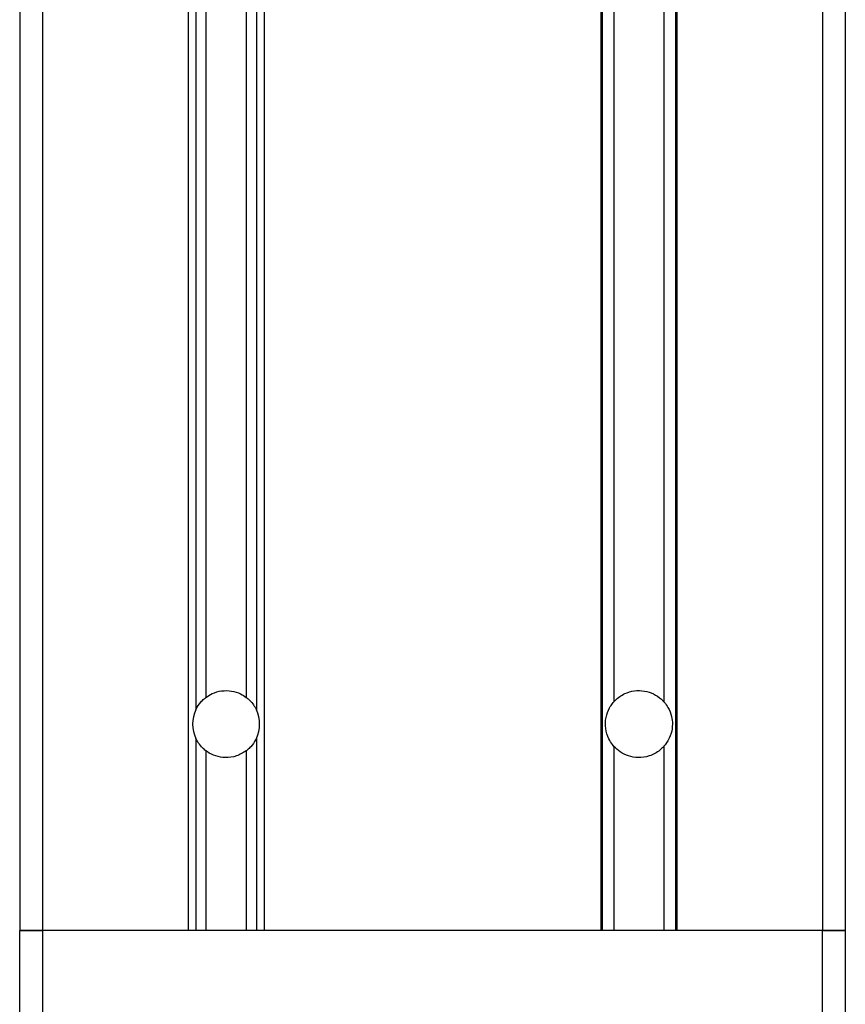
# Model space of a CAD drawing. Header units: millimetres. Extents: x 0 to 420, y 0 to 297.
# Tile 84 of 105: x 314.65 to 319.15, y 201.38 to 206.75. Entities that reach past the tile are written whole.
import ezdxf

# ---------------------------------------------------------------- set-up
doc = ezdxf.new("R2010")
doc.units = ezdxf.units.MM

msp = doc.modelspace()

# ---------------------------------------------------------------- linework, layer by layer
at = {"color": 7, "linetype": 'Continuous', "lineweight": 25}
for p, q in [((314.65343, 223.74329), (314.65343, 201.78329)), ((319.15343, 223.74329), (319.15343, 201.78329)), ((314.77843, 223.41257), (314.77843, 201.78329)), ((319.02843, 223.41257), (319.02843, 201.78329)), ((315.57093, 223.24329), (315.57093, 201.78329)), ((315.61355, 223.24329), (315.61355, 202.98653)), ((315.66838, 223.24329), (315.66838, 203.05388)), ((315.88848, 223.24329), (315.88848, 203.05388)), ((315.94331, 223.24329), (315.94331, 202.98653)), ((315.98593, 223.24329), (315.98593, 201.78329)), ((317.82093, 223.24329), (317.82093, 201.78329)), ((317.82871, 223.24329), (317.82871, 201.78329)), ((317.89248, 223.24329), (317.89248, 203.03005)), ((318.16438, 223.24329), (318.16438, 203.03005)), ((318.22815, 223.24329), (318.22815, 201.78329)), ((318.23593, 223.24329), (318.23593, 201.78329)), ((315.61355, 202.83006), (315.61355, 201.78329)), ((315.94331, 202.83006), (315.94331, 201.78329)), ((317.89248, 202.78654), (317.89248, 201.78329)), ((318.16438, 202.78654), (318.16438, 201.78329)), ((315.66838, 202.7627), (315.66838, 201.78329)), ((315.88848, 202.7627), (315.88848, 201.78329)), ((314.65343, 201.18329), (314.65343, 201.78329)), ((314.65343, 201.78329), (314.77843, 201.78329)), ((314.77843, 201.78329), (314.65343, 201.78329)), ((314.77843, 201.78329), (314.77843, 201.18329)), ((319.02843, 201.78329), (314.77843, 201.78329)), ((315.57093, 201.78329), (314.77843, 201.78329)), ((317.82093, 201.78329), (315.98593, 201.78329)), ((319.02843, 201.78329), (318.23593, 201.78329)), ((319.02843, 201.18329), (319.02843, 201.78329)), ((319.02843, 201.78329), (319.15343, 201.78329)), ((319.15343, 201.78329), (319.02843, 201.78329)), ((319.15343, 201.78329), (319.15343, 201.18329))]:
    msp.add_line(p, q, dxfattribs=at)
for start, end in [(154.61521, 205.38479), (334.61521, 25.38479)]:
    msp.add_arc((315.77843, 202.90829), 0.1825, start, end, dxfattribs=at)
for points, knots in [([(315.61355, 202.98653), (315.61431, 202.9881), (315.62123, 203.00234), (315.63531, 203.02343), (315.65549, 203.04374), (315.66521, 203.05138), (315.66838, 203.05388)], [0, 0, 0, 0, 0.0630496, 0.5732723, 0.8606645, 1, 1, 1, 1]), ([(315.66838, 203.05388), (315.67935, 203.06114), (315.70483, 203.07801), (315.75363, 203.09182), (315.80828, 203.0909), (315.85455, 203.07655), (315.87836, 203.06064), (315.88848, 203.05388)], [0, 0, 0, 0, 0.171513, 0.3985297, 0.6261395, 0.8411676, 1, 1, 1, 1]), ([(315.88848, 203.05388), (315.88858, 203.0538), (315.89474, 203.04914), (315.9095, 203.03637), (315.92903, 203.01339), (315.93863, 202.99534), (315.94331, 202.98653)], [0, 0, 0, 0, 0.00466111, 0.27169487, 0.64480481, 1, 1, 1, 1]), ([(317.89248, 203.03005), (317.89465, 203.03239), (317.91132, 203.05039), (317.94664, 203.07508), (318.00347, 203.0919), (318.05844, 203.09099), (318.10962, 203.07442), (318.14373, 203.05168), (318.16006, 203.03457), (318.16438, 203.03005)], [0, 0, 0, 0, 0.0323328, 0.2488897, 0.4222786, 0.5961204, 0.7603528, 0.936581, 1, 1, 1, 1]), ([(317.89248, 202.78654), (317.88974, 202.78972), (317.87935, 202.80182), (317.85967, 202.83337), (317.84425, 202.88364), (317.84615, 202.94365), (317.86312, 202.98954), (317.88129, 203.01705), (317.88987, 203.02701), (317.89248, 203.03005)], [0, 0, 0, 0, 0.0492052, 0.1868736, 0.4083703, 0.6349703, 0.84574, 0.9530109, 1, 1, 1, 1]), ([(318.16438, 203.03005), (318.16563, 203.02862), (318.17364, 203.0195), (318.19156, 202.99396), (318.20728, 202.95399), (318.21286, 202.9053), (318.20589, 202.85512), (318.18677, 202.81431), (318.16979, 202.79261), (318.16465, 202.78684), (318.16438, 202.78654)], [0, 0, 0, 0, 0.02253988, 0.14368366, 0.34451676, 0.50025242, 0.68946359, 0.90779558, 0.9951512, 1, 1, 1, 1]), ([(315.66838, 202.7627), (315.66815, 202.76288), (315.66182, 202.76768), (315.64684, 202.78074), (315.62755, 202.80365), (315.61807, 202.82152), (315.61355, 202.83006)], [0, 0, 0, 0, 0.0103333, 0.2792447, 0.6557506, 1, 1, 1, 1]), ([(315.94331, 202.83006), (315.94209, 202.82757), (315.93435, 202.81184), (315.91879, 202.78973), (315.89892, 202.77082), (315.89061, 202.76436), (315.88848, 202.7627)], [0, 0, 0, 0, 0.1002061, 0.6340855, 0.9060104, 1, 1, 1, 1]), ([(318.16438, 202.78654), (318.15754, 202.7796), (318.13549, 202.75726), (318.08858, 202.73202), (318.0268, 202.72265), (317.97125, 202.73249), (317.92589, 202.75416), (317.90321, 202.77613), (317.89248, 202.78654)], [0, 0, 0, 0, 0.0986523, 0.3179998, 0.5136012, 0.6813506, 0.8491653, 1, 1, 1, 1]), ([(315.88848, 202.7627), (315.87127, 202.75206), (315.83721, 202.73098), (315.77665, 202.72283), (315.72123, 202.73238), (315.68709, 202.74905), (315.67099, 202.7608), (315.66838, 202.7627)], [0, 0, 0, 0, 0.26155491, 0.51786293, 0.73767504, 0.95757251, 1, 1, 1, 1])]:
    msp.add_open_spline(points, degree=3, knots=knots, dxfattribs=at)

doc.saveas('drawing.dxf')
